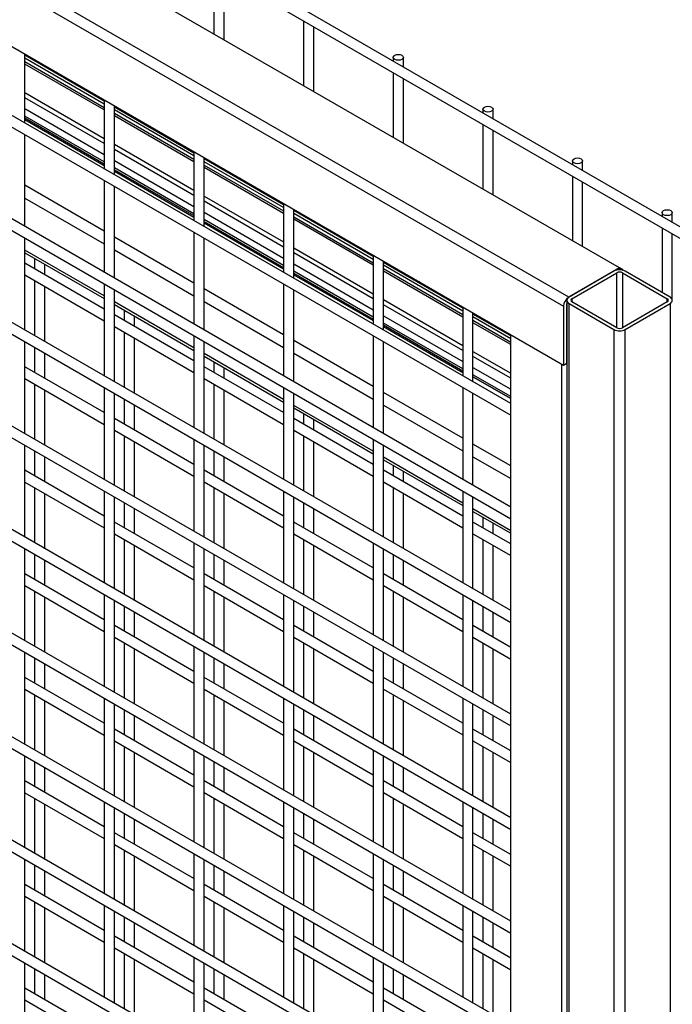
# Model space of a CAD drawing. Header units: inches. Extents: x 0.2 to 10.8, y 0.2 to 8.2.
# Tile 31 of 49: x 9.248 to 9.616, y 6.328 to 6.882. Entities that reach past the tile are written whole.
import ezdxf

# ---------------------------------------------------------------- set-up
doc = ezdxf.new("R2010")
doc.units = ezdxf.units.IN
doc.header["$MEASUREMENT"] = 0

msp = doc.modelspace()

# ---------------------------------------------------------------- linework, layer by layer
for p, q in [((9.586273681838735, 6.74226292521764), (8.102612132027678, 7.598762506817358)), ((9.557615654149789, 6.725718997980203), (8.073954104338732, 7.582218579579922)), ((8.071044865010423, 7.577179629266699), (9.554706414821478, 6.72068004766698)), ((8.071044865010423, 7.544086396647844), (9.55470641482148, 6.687586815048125)), ((9.524957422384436, 6.665890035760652), (8.106248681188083, 7.484893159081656)), ((8.106248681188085, 7.478295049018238), (9.524957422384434, 6.659291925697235)), ((9.524957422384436, 6.607565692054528), (8.106248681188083, 7.426568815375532)), ((8.106248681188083, 7.419970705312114), (9.524957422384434, 6.60096758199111)), ((9.524957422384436, 6.549241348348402), (8.106248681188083, 7.368244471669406)), ((8.106248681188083, 7.361646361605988), (9.524957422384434, 6.542643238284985)), ((9.524957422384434, 6.490917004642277), (8.106248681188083, 7.309920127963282)), ((8.106248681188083, 7.303322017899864), (9.524957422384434, 6.484318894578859)), ((9.524957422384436, 6.432592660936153), (8.106248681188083, 7.251595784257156)), ((8.106248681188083, 7.244997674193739), (9.524957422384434, 6.425994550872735)), ((9.524957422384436, 6.374268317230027), (8.106248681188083, 7.193271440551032)), ((8.106248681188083, 7.186673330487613), (9.524957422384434, 6.36767020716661)), ((10.36383457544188, 6.33632540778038), (8.901386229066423, 7.180578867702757)), ((8.89852931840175, 7.175630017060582), (10.36097766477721, 6.331376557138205)), ((9.524957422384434, 6.315943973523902), (8.106248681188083, 7.134947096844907)), ((8.106248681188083, 7.128348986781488), (9.524957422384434, 6.309345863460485)), ((9.524957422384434, 6.257619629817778), (8.106248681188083, 7.076622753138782)), ((8.106248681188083, 7.070024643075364), (9.524957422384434, 6.251021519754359)), ((9.524957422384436, 6.199295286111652), (8.106248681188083, 7.018298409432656)), ((8.106248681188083, 7.011700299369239), (9.524957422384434, 6.192697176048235)), ((9.35773019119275, 6.910538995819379), (9.35773019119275, 6.874198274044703)), ((9.363444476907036, 6.870899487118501), (9.363444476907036, 6.907240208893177)), ((9.40823781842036, 6.881381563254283), (9.40823781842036, 6.845040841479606)), ((9.413952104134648, 6.841742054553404), (9.413952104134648, 6.87808277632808)), ((9.251146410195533, 6.823957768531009), (9.251146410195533, 6.862828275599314)), ((9.29593975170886, 6.836159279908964), (9.251146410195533, 6.862017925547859)), ((9.29593975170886, 6.83457559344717), (9.251146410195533, 6.860434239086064)), ((9.45874544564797, 6.860871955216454), (9.45874544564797, 6.858822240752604)), ((9.464459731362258, 6.855523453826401), (9.464459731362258, 6.860871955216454)), ((9.251146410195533, 6.858556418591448), (9.29593975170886, 6.832697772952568)), ((9.29593975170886, 6.831263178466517), (9.251146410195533, 6.857121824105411)), ((9.25671493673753, 6.859613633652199), (9.25671493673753, 6.858803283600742)), ((9.262429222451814, 6.855504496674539), (9.262429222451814, 6.856314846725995)), ((9.271615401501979, 6.851011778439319), (9.270913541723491, 6.85060660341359)), ((9.45874544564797, 6.852224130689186), (9.45874544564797, 6.81588340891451)), ((9.464459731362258, 6.812584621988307), (9.464459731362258, 6.848925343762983)), ((9.276628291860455, 6.847307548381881), (9.277330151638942, 6.84771272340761)), ((9.251146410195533, 6.841078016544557), (9.29593975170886, 6.815219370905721)), ((9.29593975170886, 6.812304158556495), (9.251146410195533, 6.838162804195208)), ((9.293539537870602, 6.837544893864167), (9.293859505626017, 6.83817053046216)), ((9.29593975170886, 6.836969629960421), (9.29593975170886, 6.798099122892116)), ((9.301654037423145, 6.794800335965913), (9.301654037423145, 6.833670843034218)), ((9.34644737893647, 6.807001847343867), (9.301654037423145, 6.832860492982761)), ((9.251146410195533, 6.831979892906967), (9.29593975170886, 6.806121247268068)), ((9.29593975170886, 6.801980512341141), (9.251146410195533, 6.827839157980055)), ((9.251146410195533, 6.826768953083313), (9.29593975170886, 6.800910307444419)), ((9.34644737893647, 6.805418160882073), (9.301654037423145, 6.831276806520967)), ((9.301654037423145, 6.829398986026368), (9.34644737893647, 6.803540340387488)), ((9.34644737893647, 6.802105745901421), (9.301654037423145, 6.827964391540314)), ((9.30722256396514, 6.830456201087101), (9.30722256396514, 6.829645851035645)), ((9.312936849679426, 6.826347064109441), (9.312936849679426, 6.827157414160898)), ((9.509253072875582, 6.831714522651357), (9.509253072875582, 6.829664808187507)), ((9.514967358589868, 6.826366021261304), (9.514967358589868, 6.831714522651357)), ((9.251146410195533, 6.825913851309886), (9.29593975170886, 6.800055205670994)), ((9.322123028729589, 6.821854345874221), (9.3214211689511, 6.821449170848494)), ((9.509253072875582, 6.823066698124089), (9.509253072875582, 6.786725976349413)), ((9.251146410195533, 6.765633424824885), (9.251146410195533, 6.817359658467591)), ((9.327135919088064, 6.818150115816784), (9.327837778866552, 6.818555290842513)), ((9.514967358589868, 6.78342718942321), (9.514967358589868, 6.819767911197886)), ((9.301654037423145, 6.811920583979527), (9.34644737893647, 6.786061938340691)), ((9.34644737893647, 6.783146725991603), (9.301654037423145, 6.809005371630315)), ((9.344047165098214, 6.808387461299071), (9.344367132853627, 6.809013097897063)), ((9.34644737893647, 6.807812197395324), (9.34644737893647, 6.768941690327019)), ((9.352161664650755, 6.765642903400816), (9.352161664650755, 6.804513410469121)), ((9.301654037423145, 6.802822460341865), (9.34644737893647, 6.776963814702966)), ((9.39695500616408, 6.77784441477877), (9.352161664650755, 6.803703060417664)), ((9.39695500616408, 6.776260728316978), (9.352161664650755, 6.802119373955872)), ((9.352161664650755, 6.800241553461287), (9.39695500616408, 6.774382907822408)), ((9.35773019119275, 6.801298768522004), (9.35773019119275, 6.800488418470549)), ((9.559760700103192, 6.80255709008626), (9.559760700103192, 6.80050737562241)), ((9.565474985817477, 6.797208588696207), (9.565474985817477, 6.80255709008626)), ((9.34644737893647, 6.772823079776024), (9.301654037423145, 6.798681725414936)), ((9.301654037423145, 6.797611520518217), (9.34644737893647, 6.771752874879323)), ((9.301654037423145, 6.796756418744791), (9.34644737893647, 6.770897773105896)), ((9.39695500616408, 6.772948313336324), (9.352161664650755, 6.798806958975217)), ((9.363444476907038, 6.797189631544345), (9.363444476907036, 6.797999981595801)), ((9.559760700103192, 6.793909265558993), (9.559760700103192, 6.757568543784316)), ((9.29593975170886, 6.76293867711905), (9.251146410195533, 6.788797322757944)), ((9.29593975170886, 6.791501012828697), (9.29593975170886, 6.739774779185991)), ((9.301654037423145, 6.736475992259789), (9.301654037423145, 6.788202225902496)), ((9.372630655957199, 6.792696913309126), (9.371928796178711, 6.792291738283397)), ((9.377643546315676, 6.788992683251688), (9.378345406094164, 6.789397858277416)), ((9.565474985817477, 6.754269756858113), (9.565474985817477, 6.790610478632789)), ((9.352161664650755, 6.782763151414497), (9.39695500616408, 6.756904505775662)), ((9.251146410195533, 6.781653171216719), (9.29593975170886, 6.755794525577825)), ((9.39695500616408, 6.75398929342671), (9.352161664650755, 6.779847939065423)), ((9.394554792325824, 6.779230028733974), (9.394874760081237, 6.779855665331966)), ((9.39695500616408, 6.778654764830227), (9.39695500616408, 6.739784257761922)), ((9.352161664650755, 6.773665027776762), (9.39695500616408, 6.747806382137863)), ((9.402669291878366, 6.736485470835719), (9.402669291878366, 6.775355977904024)), ((9.44746263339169, 6.748686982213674), (9.402669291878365, 6.774545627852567)), ((9.44746263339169, 6.747103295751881), (9.402669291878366, 6.772961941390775)), ((9.40823781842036, 6.772141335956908), (9.40823781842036, 6.771330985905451)), ((9.610268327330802, 6.773399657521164), (9.610268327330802, 6.771349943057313)), ((9.61598261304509, 6.768051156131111), (9.61598261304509, 6.773399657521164)), ((9.39695500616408, 6.743665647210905), (9.352161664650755, 6.769524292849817)), ((9.352161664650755, 6.768454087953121), (9.39695500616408, 6.742595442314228)), ((9.352161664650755, 6.767598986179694), (9.39695500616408, 6.7417403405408)), ((9.402669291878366, 6.771084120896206), (9.44746263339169, 6.745225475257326)), ((9.44746263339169, 6.743790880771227), (9.402669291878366, 6.769649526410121)), ((9.413952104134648, 6.768032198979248), (9.413952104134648, 6.768842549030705)), ((9.34644737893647, 6.762343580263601), (9.34644737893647, 6.710617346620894)), ((9.423138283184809, 6.763539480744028), (9.422436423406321, 6.7631343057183)), ((9.428151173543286, 6.75983525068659), (9.428853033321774, 6.760240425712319)), ((9.610268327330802, 6.764751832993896), (9.610268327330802, 6.72841111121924)), ((9.61598261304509, 6.724204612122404), (9.61598261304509, 6.761453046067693)), ((9.251146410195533, 6.707309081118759), (9.251146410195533, 6.759035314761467)), ((9.34644737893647, 6.733781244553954), (9.301654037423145, 6.759639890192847)), ((9.352161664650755, 6.70731855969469), (9.352161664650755, 6.759044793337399)), ((9.29593975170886, 6.726486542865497), (9.251146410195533, 6.752345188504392)), ((9.251146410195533, 6.750865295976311), (9.29593975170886, 6.725006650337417)), ((9.301654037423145, 6.752495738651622), (9.34644737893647, 6.726637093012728)), ((9.402669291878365, 6.753605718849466), (9.44746263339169, 6.727747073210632)), ((9.44746263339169, 6.724831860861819), (9.402669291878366, 6.750690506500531)), ((9.445062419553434, 6.750072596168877), (9.445382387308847, 6.75069823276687)), ((9.44746263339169, 6.74949733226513), (9.44746263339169, 6.710626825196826)), ((9.29593975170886, 6.719089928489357), (9.251146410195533, 6.744948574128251)), ((9.25671493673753, 6.747650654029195), (9.25671493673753, 6.741733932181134)), ((9.262429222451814, 6.738435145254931), (9.262429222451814, 6.744351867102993)), ((9.402669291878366, 6.74450759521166), (9.44746263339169, 6.718648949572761)), ((9.453176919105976, 6.707328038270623), (9.453176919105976, 6.746198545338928)), ((9.4979702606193, 6.719529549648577), (9.453176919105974, 6.745388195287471)), ((9.4979702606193, 6.717945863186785), (9.453176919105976, 6.743804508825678)), ((9.251146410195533, 6.738350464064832), (9.29593975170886, 6.712491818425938)), ((9.447462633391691, 6.714508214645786), (9.402669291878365, 6.740366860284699)), ((9.402669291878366, 6.739296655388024), (9.44746263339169, 6.71343800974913)), ((9.402669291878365, 6.738441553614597), (9.44746263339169, 6.712582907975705)), ((9.453176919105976, 6.741926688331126), (9.4979702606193, 6.716068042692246)), ((9.4979702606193, 6.714633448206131), (9.453176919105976, 6.740492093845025)), ((9.45874544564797, 6.742983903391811), (9.45874544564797, 6.742173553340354)), ((9.464459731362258, 6.738874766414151), (9.464459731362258, 6.739685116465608)), ((9.586273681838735, 6.74226292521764), (9.557615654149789, 6.725718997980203)), ((9.583116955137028, 6.740440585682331), (9.557863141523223, 6.725861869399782)), ((9.559441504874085, 6.724950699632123), (9.58469531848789, 6.739529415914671)), ((9.58469531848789, 6.708549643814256), (9.58469531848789, 6.739529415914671)), ((9.586273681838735, 6.741195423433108), (9.586273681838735, 6.74226292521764)), ((9.588091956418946, 6.741212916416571), (9.586273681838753, 6.742262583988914)), ((9.58779459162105, 6.741041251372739), (9.588091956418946, 6.741212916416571)), ((9.587852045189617, 6.739529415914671), (9.61310585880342, 6.724950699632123)), ((9.587852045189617, 6.739529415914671), (9.587852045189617, 6.708549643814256)), ((9.588091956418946, 6.740971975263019), (9.588091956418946, 6.741212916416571)), ((9.614684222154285, 6.725861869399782), (9.58943040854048, 6.740440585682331)), ((9.25671493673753, 6.735135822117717), (9.25671493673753, 6.704094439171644)), ((9.29593975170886, 6.733176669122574), (9.29593975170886, 6.681450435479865)), ((9.39695500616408, 6.733186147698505), (9.39695500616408, 6.681459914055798)), ((9.47364591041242, 6.734382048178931), (9.47294405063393, 6.733976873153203)), ((9.262429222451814, 6.700795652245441), (9.262429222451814, 6.731837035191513)), ((9.301654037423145, 6.678151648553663), (9.301654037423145, 6.72987788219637)), ((9.39695500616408, 6.704623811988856), (9.352161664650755, 6.73048245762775)), ((9.402669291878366, 6.678161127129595), (9.402669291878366, 6.729887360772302)), ((9.478658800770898, 6.730677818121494), (9.479360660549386, 6.731082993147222)), ((9.34644737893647, 6.697329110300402), (9.301654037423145, 6.723187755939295)), ((9.301654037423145, 6.721707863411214), (9.34644737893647, 6.695849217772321)), ((9.352161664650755, 6.723338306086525), (9.39695500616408, 6.697479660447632)), ((9.453176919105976, 6.724448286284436), (9.4979702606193, 6.698589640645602)), ((9.4979702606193, 6.695674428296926), (9.453176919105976, 6.721533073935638)), ((9.495570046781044, 6.72091516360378), (9.495890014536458, 6.721540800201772)), ((9.556524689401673, 6.68863648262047), (9.556524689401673, 6.721729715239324)), ((9.556555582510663, 6.724039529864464), (9.556555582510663, 4.799336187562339)), ((9.557863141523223, 6.722217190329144), (9.583116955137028, 6.707638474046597)), ((9.557863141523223, 4.797513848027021), (9.557863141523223, 6.722217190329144)), ((9.559441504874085, 6.724950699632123), (9.559441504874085, 6.723128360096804)), ((9.58469531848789, 6.708549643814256), (9.559441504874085, 6.723128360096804)), ((9.61310585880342, 6.723128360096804), (9.587852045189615, 6.708549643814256)), ((9.58943040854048, 6.707638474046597), (9.614684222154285, 6.722217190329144)), ((9.61310585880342, 6.723128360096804), (9.61310585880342, 6.724950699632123)), ((9.614684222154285, 6.722217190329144), (9.614684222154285, 4.797513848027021)), ((9.34644737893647, 6.68993249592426), (9.301654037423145, 6.715791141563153)), ((9.30722256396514, 6.718493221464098), (9.30722256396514, 6.712576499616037)), ((9.4979702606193, 6.720339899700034), (9.4979702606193, 6.681469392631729)), ((9.503684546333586, 6.678170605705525), (9.503684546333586, 6.717041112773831)), ((9.524957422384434, 6.7039501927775), (9.503684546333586, 6.716230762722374)), ((9.554706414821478, 6.72068004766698), (9.55470641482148, 6.687586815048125)), ((9.312936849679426, 6.709277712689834), (9.312936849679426, 6.715194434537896)), ((9.453176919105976, 6.715350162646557), (9.4979702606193, 6.689491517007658)), ((9.4979702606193, 6.685350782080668), (9.453176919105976, 6.711209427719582)), ((9.453176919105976, 6.710139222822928), (9.4979702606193, 6.684280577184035)), ((9.524957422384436, 6.702366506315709), (9.503684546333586, 6.714647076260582)), ((9.503684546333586, 6.712769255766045), (9.524957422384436, 6.700488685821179)), ((9.524957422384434, 6.699054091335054), (9.503684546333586, 6.711334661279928)), ((9.509253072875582, 6.713826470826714), (9.509253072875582, 6.713016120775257)), ((9.514967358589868, 6.709717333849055), (9.514967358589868, 6.710527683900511)), ((9.301654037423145, 6.709193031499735), (9.34644737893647, 6.683334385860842)), ((9.30722256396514, 6.705978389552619), (9.30722256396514, 6.674937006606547)), ((9.453176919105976, 6.709284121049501), (9.4979702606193, 6.683425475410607)), ((9.52415353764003, 6.705224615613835), (9.523451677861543, 6.704819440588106)), ((9.524957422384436, 4.82015484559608), (9.524957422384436, 6.704760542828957)), ((9.583116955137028, 6.707638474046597), (9.583116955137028, 4.782935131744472)), ((9.58943040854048, 4.782935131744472), (9.58943040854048, 6.707638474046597)), ((9.251146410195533, 6.648984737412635), (9.251146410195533, 6.700710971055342)), ((9.312936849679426, 6.671638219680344), (9.312936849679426, 6.702679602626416)), ((9.34644737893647, 6.704019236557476), (9.34644737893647, 6.65229300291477)), ((9.352161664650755, 6.648994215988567), (9.352161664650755, 6.700720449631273)), ((9.44746263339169, 6.675466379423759), (9.402669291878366, 6.701325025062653)), ((9.44746263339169, 6.704028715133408), (9.44746263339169, 6.6523024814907)), ((9.453176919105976, 6.649003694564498), (9.453176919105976, 6.700729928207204)), ((9.25671493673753, 6.697496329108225), (9.25671493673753, 6.683409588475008)), ((9.262429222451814, 6.680110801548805), (9.262429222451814, 6.694197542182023)), ((9.39695500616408, 6.668171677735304), (9.352161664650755, 6.694030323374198)), ((9.402669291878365, 6.694180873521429), (9.447462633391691, 6.668322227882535)), ((9.503684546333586, 6.695290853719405), (9.524957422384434, 6.68301028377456)), ((9.352161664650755, 6.692550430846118), (9.39695500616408, 6.666691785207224)), ((9.35773019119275, 6.689335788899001), (9.35773019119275, 6.683419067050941)), ((9.524957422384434, 6.680095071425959), (9.503684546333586, 6.692375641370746)), ((9.55361545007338, 6.688216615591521), (9.55361545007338, 4.803610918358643)), ((9.55470641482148, 6.687586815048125), (9.556524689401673, 6.68863648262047)), ((9.29593975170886, 6.660765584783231), (9.251146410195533, 6.686624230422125)), ((9.39695500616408, 6.660775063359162), (9.352161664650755, 6.686633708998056)), ((9.363444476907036, 6.680120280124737), (9.363444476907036, 6.686037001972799)), ((9.503684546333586, 6.686192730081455), (9.524957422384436, 6.67391216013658)), ((9.251146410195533, 6.680026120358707), (9.29593975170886, 6.654167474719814)), ((9.352161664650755, 6.680035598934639), (9.39695500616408, 6.654176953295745)), ((9.35773019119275, 6.676820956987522), (9.35773019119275, 6.64577957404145)), ((9.524957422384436, 6.669771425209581), (9.503684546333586, 6.682051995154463)), ((9.503684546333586, 6.680981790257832), (9.524957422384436, 6.668701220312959)), ((9.503684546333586, 6.680649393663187), (9.503972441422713, 6.68081559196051)), ((9.524957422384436, 6.668643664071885), (9.503922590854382, 6.680786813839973)), ((9.25671493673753, 6.676811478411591), (9.25671493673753, 6.645770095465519)), ((9.262429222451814, 6.642471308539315), (9.262429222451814, 6.673512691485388)), ((9.29593975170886, 6.674852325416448), (9.29593975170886, 6.623126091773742)), ((9.301654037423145, 6.619827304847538), (9.301654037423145, 6.671553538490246)), ((9.363444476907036, 6.642480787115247), (9.363444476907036, 6.673522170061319)), ((9.39695500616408, 6.674861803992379), (9.39695500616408, 6.623135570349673)), ((9.402669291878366, 6.619836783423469), (9.402669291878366, 6.671563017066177)), ((9.4979702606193, 6.646308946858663), (9.453176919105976, 6.672167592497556)), ((9.4979702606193, 6.674871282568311), (9.4979702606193, 6.623145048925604)), ((9.503684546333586, 6.619846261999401), (9.503684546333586, 6.671572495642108)), ((9.30722256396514, 6.668338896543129), (9.30722256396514, 6.654252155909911)), ((9.312936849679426, 6.650953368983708), (9.312936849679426, 6.665040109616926)), ((9.44746263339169, 6.639014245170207), (9.402669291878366, 6.664872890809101)), ((9.402669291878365, 6.663392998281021), (9.44746263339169, 6.637534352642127)), ((9.40823781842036, 6.660178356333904), (9.40823781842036, 6.654261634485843)), ((9.453176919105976, 6.665023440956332), (9.4979702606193, 6.639164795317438)), ((9.34644737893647, 6.631608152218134), (9.301654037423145, 6.657466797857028)), ((9.447462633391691, 6.631617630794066), (9.402669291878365, 6.657476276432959)), ((9.413952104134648, 6.65096284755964), (9.413952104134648, 6.656879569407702)), ((9.301654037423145, 6.650868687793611), (9.34644737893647, 6.625010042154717)), ((9.402669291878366, 6.650878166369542), (9.44746263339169, 6.625019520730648)), ((9.30722256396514, 6.647654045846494), (9.30722256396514, 6.616612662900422)), ((9.312936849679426, 6.613313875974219), (9.312936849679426, 6.644355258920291)), ((9.34644737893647, 6.645694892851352), (9.34644737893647, 6.593968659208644)), ((9.40823781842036, 6.647663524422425), (9.40823781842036, 6.616622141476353)), ((9.413952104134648, 6.61332335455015), (9.413952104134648, 6.644364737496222)), ((9.44746263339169, 6.645704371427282), (9.44746263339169, 6.593978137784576)), ((9.251146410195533, 6.590660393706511), (9.251146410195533, 6.642386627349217)), ((9.25671493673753, 6.639171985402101), (9.25671493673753, 6.625085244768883)), ((9.352161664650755, 6.590669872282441), (9.352161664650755, 6.642396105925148)), ((9.35773019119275, 6.639181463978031), (9.35773019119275, 6.625094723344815)), ((9.453176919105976, 6.590679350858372), (9.453176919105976, 6.642405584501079)), ((9.524957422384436, 6.630729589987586), (9.503684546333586, 6.643010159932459)), ((9.262429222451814, 6.621786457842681), (9.262429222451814, 6.635873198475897)), ((9.363444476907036, 6.621795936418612), (9.363444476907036, 6.635882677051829)), ((9.4979702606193, 6.60985681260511), (9.453176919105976, 6.635715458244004)), ((9.453176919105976, 6.634235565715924), (9.4979702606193, 6.608376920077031)), ((9.503684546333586, 6.635866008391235), (9.524957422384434, 6.623585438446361)), ((9.29593975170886, 6.602441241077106), (9.251146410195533, 6.628299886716)), ((9.39695500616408, 6.602450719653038), (9.352161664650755, 6.628309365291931)), ((9.4979702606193, 6.602460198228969), (9.453176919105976, 6.628318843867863)), ((9.45874544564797, 6.631020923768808), (9.45874544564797, 6.625104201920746)), ((9.464459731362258, 6.621805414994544), (9.464459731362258, 6.627722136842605)), ((9.251146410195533, 6.621701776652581), (9.29593975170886, 6.595843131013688)), ((9.352161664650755, 6.621711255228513), (9.39695500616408, 6.595852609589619)), ((9.453176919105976, 6.621720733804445), (9.4979702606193, 6.595862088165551)), ((9.25671493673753, 6.618487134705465), (9.25671493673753, 6.587445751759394)), ((9.29593975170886, 6.616527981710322), (9.29593975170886, 6.564801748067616)), ((9.35773019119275, 6.618496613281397), (9.35773019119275, 6.587455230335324)), ((9.39695500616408, 6.616537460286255), (9.39695500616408, 6.564811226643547)), ((9.45874544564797, 6.618506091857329), (9.45874544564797, 6.587464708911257)), ((9.4979702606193, 6.616546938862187), (9.4979702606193, 6.564820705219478)), ((9.262429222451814, 6.584146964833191), (9.262429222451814, 6.615188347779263)), ((9.301654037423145, 6.561502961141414), (9.301654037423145, 6.61322919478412)), ((9.363444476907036, 6.584156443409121), (9.363444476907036, 6.615197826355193)), ((9.402669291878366, 6.561512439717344), (9.402669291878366, 6.613238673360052)), ((9.464459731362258, 6.584165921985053), (9.464459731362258, 6.615207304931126)), ((9.503684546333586, 6.561521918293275), (9.503684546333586, 6.613248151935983)), ((9.30722256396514, 6.610014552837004), (9.30722256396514, 6.595927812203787)), ((9.312936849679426, 6.592629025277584), (9.312936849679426, 6.606715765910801)), ((9.40823781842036, 6.610024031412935), (9.40823781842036, 6.595937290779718)), ((9.413952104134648, 6.592638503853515), (9.413952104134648, 6.606725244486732)), ((9.524957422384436, 6.594277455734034), (9.503684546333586, 6.606558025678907)), ((9.503684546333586, 6.605078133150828), (9.524957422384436, 6.592797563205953)), ((9.509253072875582, 6.601863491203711), (9.509253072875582, 6.595946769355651)), ((9.34644737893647, 6.57328380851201), (9.301654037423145, 6.599142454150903)), ((9.447462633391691, 6.573293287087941), (9.402669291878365, 6.599151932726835)), ((9.524957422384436, 6.586880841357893), (9.503684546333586, 6.599161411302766)), ((9.514967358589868, 6.592647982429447), (9.514967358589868, 6.598564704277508)), ((9.301654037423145, 6.592544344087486), (9.34644737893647, 6.566685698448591)), ((9.30722256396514, 6.589329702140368), (9.30722256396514, 6.558288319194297)), ((9.402669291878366, 6.592553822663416), (9.44746263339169, 6.566695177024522)), ((9.40823781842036, 6.5893391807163), (9.40823781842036, 6.558297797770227)), ((9.503684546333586, 6.592563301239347), (9.524957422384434, 6.580282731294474)), ((9.509253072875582, 6.589348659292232), (9.509253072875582, 6.558307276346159)), ((9.251146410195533, 6.532336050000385), (9.251146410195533, 6.584062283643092)), ((9.312936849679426, 6.554989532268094), (9.312936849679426, 6.586030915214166)), ((9.34644737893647, 6.587370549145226), (9.34644737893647, 6.53564431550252)), ((9.352161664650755, 6.532345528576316), (9.352161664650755, 6.584071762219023)), ((9.413952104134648, 6.554999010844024), (9.413952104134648, 6.586040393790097)), ((9.44746263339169, 6.587380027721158), (9.44746263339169, 6.53565379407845)), ((9.453176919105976, 6.532355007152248), (9.453176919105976, 6.584081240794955)), ((9.514967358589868, 6.555008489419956), (9.514967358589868, 6.586049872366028)), ((9.25671493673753, 6.580847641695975), (9.25671493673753, 6.566760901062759)), ((9.262429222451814, 6.563462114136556), (9.262429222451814, 6.577548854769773)), ((9.35773019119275, 6.580857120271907), (9.35773019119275, 6.56677037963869)), ((9.363444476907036, 6.563471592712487), (9.363444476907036, 6.577558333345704)), ((9.45874544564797, 6.580866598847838), (9.45874544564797, 6.566779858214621)), ((9.464459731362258, 6.563481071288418), (9.464459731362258, 6.577567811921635)), ((9.29593975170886, 6.544116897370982), (9.251146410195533, 6.569975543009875)), ((9.39695500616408, 6.544126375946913), (9.352161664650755, 6.569985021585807)), ((9.4979702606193, 6.544135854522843), (9.453176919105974, 6.569994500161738)), ((9.251146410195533, 6.563377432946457), (9.29593975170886, 6.537518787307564)), ((9.352161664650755, 6.563386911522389), (9.39695500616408, 6.537528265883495)), ((9.453176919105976, 6.563396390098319), (9.4979702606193, 6.537537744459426)), ((9.25671493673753, 6.560162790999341), (9.25671493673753, 6.529121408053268)), ((9.262429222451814, 6.525822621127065), (9.262429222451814, 6.556864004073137)), ((9.29593975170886, 6.558203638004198), (9.29593975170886, 6.50647740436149)), ((9.301654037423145, 6.503178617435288), (9.301654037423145, 6.554904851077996)), ((9.35773019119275, 6.560172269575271), (9.35773019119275, 6.529130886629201)), ((9.363444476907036, 6.525832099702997), (9.363444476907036, 6.55687348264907)), ((9.39695500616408, 6.55821311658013), (9.39695500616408, 6.506486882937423)), ((9.402669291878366, 6.503188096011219), (9.402669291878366, 6.554914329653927)), ((9.45874544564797, 6.560181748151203), (9.45874544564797, 6.529140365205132)), ((9.464459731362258, 6.525841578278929), (9.464459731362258, 6.556882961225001)), ((9.4979702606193, 6.558222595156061), (9.4979702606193, 6.506496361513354)), ((9.503684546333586, 6.503197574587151), (9.503684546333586, 6.554923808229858)), ((9.30722256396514, 6.55169020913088), (9.30722256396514, 6.537603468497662)), ((9.40823781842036, 6.55169968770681), (9.40823781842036, 6.537612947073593)), ((9.509253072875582, 6.551709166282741), (9.509253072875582, 6.537622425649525)), ((9.312936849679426, 6.534304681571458), (9.312936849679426, 6.548391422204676)), ((9.413952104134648, 6.53431416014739), (9.413952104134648, 6.548400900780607)), ((9.514967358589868, 6.534323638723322), (9.514967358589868, 6.548410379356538)), ((9.34644737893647, 6.514959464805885), (9.301654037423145, 6.540818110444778)), ((9.44746263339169, 6.514968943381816), (9.402669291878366, 6.54082758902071)), ((9.524957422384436, 6.528556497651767), (9.503684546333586, 6.540837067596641)), ((9.301654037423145, 6.53422000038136), (9.34644737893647, 6.508361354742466)), ((9.402669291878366, 6.534229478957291), (9.44746263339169, 6.508370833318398)), ((9.503684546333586, 6.534238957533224), (9.524957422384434, 6.52195838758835)), ((9.30722256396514, 6.531005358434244), (9.30722256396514, 6.499963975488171)), ((9.312936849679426, 6.496665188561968), (9.312936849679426, 6.527706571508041)), ((9.34644737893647, 6.529046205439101), (9.34644737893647, 6.477319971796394)), ((9.40823781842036, 6.531014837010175), (9.40823781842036, 6.499973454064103)), ((9.413952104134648, 6.4966746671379), (9.413952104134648, 6.527716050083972)), ((9.44746263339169, 6.529055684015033), (9.44746263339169, 6.477329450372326)), ((9.509253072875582, 6.531024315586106), (9.509253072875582, 6.499982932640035)), ((9.514967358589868, 6.496684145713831), (9.514967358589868, 6.527725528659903)), ((9.251146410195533, 6.474011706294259), (9.251146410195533, 6.525737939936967)), ((9.25671493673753, 6.522523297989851), (9.25671493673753, 6.508436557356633)), ((9.352161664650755, 6.474021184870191), (9.352161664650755, 6.525747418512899)), ((9.35773019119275, 6.522532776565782), (9.35773019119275, 6.508446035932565)), ((9.453176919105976, 6.474030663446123), (9.453176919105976, 6.525756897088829)), ((9.45874544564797, 6.522542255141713), (9.45874544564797, 6.508455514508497)), ((9.262429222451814, 6.505137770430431), (9.262429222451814, 6.519224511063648)), ((9.363444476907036, 6.505147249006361), (9.363444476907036, 6.519233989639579)), ((9.464459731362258, 6.505156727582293), (9.464459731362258, 6.519243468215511)), ((9.29593975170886, 6.485792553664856), (9.251146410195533, 6.511651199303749)), ((9.39695500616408, 6.485802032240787), (9.352161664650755, 6.511660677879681)), ((9.4979702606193, 6.485811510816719), (9.453176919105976, 6.511670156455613)), ((9.251146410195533, 6.505053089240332), (9.29593975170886, 6.479194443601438)), ((9.352161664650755, 6.505062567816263), (9.396955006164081, 6.47920392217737)), ((9.453176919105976, 6.505072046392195), (9.4979702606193, 6.479213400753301)), ((9.25671493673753, 6.501838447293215), (9.25671493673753, 6.470797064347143)), ((9.29593975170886, 6.499879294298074), (9.29593975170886, 6.448153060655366)), ((9.35773019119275, 6.501847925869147), (9.35773019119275, 6.470806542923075)), ((9.39695500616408, 6.499888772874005), (9.39695500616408, 6.448162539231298)), ((9.45874544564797, 6.501857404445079), (9.45874544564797, 6.470816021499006)), ((9.4979702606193, 6.499898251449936), (9.4979702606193, 6.448172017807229)), ((9.262429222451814, 6.467498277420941), (9.262429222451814, 6.498539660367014)), ((9.301654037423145, 6.444854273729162), (9.301654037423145, 6.496580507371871)), ((9.363444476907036, 6.467507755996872), (9.363444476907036, 6.498549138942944)), ((9.402669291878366, 6.444863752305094), (9.402669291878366, 6.496589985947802)), ((9.464459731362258, 6.467517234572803), (9.464459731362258, 6.498558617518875)), ((9.503684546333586, 6.444873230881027), (9.503684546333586, 6.496599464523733)), ((9.30722256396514, 6.493365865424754), (9.30722256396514, 6.479279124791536)), ((9.312936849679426, 6.475980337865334), (9.312936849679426, 6.490067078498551)), ((9.40823781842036, 6.493375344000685), (9.40823781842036, 6.479288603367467)), ((9.413952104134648, 6.475989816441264), (9.413952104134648, 6.490076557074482)), ((9.509253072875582, 6.493384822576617), (9.509253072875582, 6.4792980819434)), ((9.514967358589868, 6.475999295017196), (9.514967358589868, 6.490086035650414)), ((9.34644737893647, 6.45663512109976), (9.301654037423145, 6.482493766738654)), ((9.447462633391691, 6.45664459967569), (9.402669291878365, 6.482503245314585)), ((9.524957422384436, 6.470232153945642), (9.503684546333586, 6.482512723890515)), ((9.301654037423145, 6.475895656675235), (9.34644737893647, 6.450037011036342)), ((9.30722256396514, 6.472681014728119), (9.30722256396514, 6.441639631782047)), ((9.402669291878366, 6.475905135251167), (9.44746263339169, 6.450046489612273)), ((9.40823781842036, 6.47269049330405), (9.40823781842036, 6.441649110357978)), ((9.503684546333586, 6.475914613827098), (9.524957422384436, 6.463634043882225)), ((9.509253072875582, 6.472699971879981), (9.509253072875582, 6.441658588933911)), ((9.251146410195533, 6.415687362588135), (9.251146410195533, 6.467413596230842)), ((9.312936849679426, 6.438340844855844), (9.312936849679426, 6.469382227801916)), ((9.34644737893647, 6.470721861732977), (9.34644737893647, 6.418995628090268)), ((9.352161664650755, 6.415696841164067), (9.352161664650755, 6.467423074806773)), ((9.413952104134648, 6.438350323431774), (9.413952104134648, 6.469391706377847)), ((9.44746263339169, 6.470731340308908), (9.44746263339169, 6.419005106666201)), ((9.453176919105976, 6.415706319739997), (9.453176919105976, 6.467432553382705)), ((9.514967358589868, 6.438359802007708), (9.514967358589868, 6.469401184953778)), ((9.25671493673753, 6.464198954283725), (9.25671493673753, 6.450112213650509)), ((9.262429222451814, 6.446813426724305), (9.262429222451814, 6.460900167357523)), ((9.35773019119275, 6.464208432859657), (9.35773019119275, 6.450121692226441)), ((9.363444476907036, 6.446822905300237), (9.363444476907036, 6.460909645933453)), ((9.45874544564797, 6.464217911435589), (9.45874544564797, 6.450131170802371)), ((9.464459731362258, 6.446832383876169), (9.464459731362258, 6.460919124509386)), ((9.29593975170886, 6.427468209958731), (9.251146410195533, 6.453326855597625)), ((9.39695500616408, 6.427477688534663), (9.352161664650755, 6.453336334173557)), ((9.4979702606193, 6.427487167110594), (9.453176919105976, 6.453345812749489)), ((9.251146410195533, 6.446728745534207), (9.29593975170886, 6.420870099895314)), ((9.352161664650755, 6.446738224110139), (9.39695500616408, 6.420879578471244)), ((9.453176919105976, 6.44674770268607), (9.4979702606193, 6.420889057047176)), ((9.25671493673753, 6.443514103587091), (9.25671493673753, 6.412472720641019)), ((9.262429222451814, 6.409173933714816), (9.262429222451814, 6.440215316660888)), ((9.29593975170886, 6.441554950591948), (9.29593975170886, 6.389828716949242)), ((9.35773019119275, 6.443523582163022), (9.35773019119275, 6.412482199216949)), ((9.363444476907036, 6.409183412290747), (9.363444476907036, 6.440224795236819)), ((9.39695500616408, 6.44156442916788), (9.39695500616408, 6.389838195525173)), ((9.45874544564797, 6.443533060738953), (9.45874544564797, 6.412491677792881)), ((9.464459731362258, 6.409192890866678), (9.464459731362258, 6.440234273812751)), ((9.4979702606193, 6.441573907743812), (9.4979702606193, 6.389847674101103)), ((9.301654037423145, 6.386529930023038), (9.301654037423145, 6.438256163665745)), ((9.30722256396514, 6.435041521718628), (9.30722256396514, 6.420954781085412)), ((9.402669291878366, 6.38653940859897), (9.402669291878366, 6.438265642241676)), ((9.40823781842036, 6.43505100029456), (9.40823781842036, 6.420964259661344)), ((9.503684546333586, 6.386548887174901), (9.503684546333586, 6.438275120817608)), ((9.509253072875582, 6.435060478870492), (9.509253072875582, 6.420973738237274)), ((9.312936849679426, 6.41765599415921), (9.312936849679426, 6.431742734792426)), ((9.413952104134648, 6.41766547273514), (9.413952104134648, 6.431752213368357)), ((9.514967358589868, 6.417674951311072), (9.514967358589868, 6.431761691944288)), ((9.34644737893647, 6.398310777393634), (9.301654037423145, 6.424169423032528)), ((9.44746263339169, 6.398320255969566), (9.402669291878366, 6.424178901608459)), ((9.524957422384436, 6.411907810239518), (9.503684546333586, 6.424188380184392)), ((9.301654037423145, 6.417571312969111), (9.34644737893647, 6.391712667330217)), ((9.402669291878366, 6.417580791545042), (9.44746263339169, 6.391722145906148)), ((9.503684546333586, 6.417590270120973), (9.524957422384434, 6.405309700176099)), ((9.30722256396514, 6.414356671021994), (9.30722256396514, 6.383315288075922)), ((9.312936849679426, 6.380016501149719), (9.312936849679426, 6.411057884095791)), ((9.34644737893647, 6.412397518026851), (9.34644737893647, 6.360671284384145)), ((9.40823781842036, 6.414366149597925), (9.40823781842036, 6.383324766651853)), ((9.413952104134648, 6.38002597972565), (9.413952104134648, 6.411067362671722)), ((9.44746263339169, 6.412406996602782), (9.44746263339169, 6.360680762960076)), ((9.509253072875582, 6.414375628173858), (9.509253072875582, 6.383334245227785)), ((9.514967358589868, 6.380035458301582), (9.514967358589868, 6.411076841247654)), ((9.251146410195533, 6.357363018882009), (9.251146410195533, 6.409089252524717)), ((9.25671493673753, 6.405874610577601), (9.25671493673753, 6.391787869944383)), ((9.352161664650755, 6.357372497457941), (9.352161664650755, 6.409098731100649)), ((9.35773019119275, 6.405884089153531), (9.35773019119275, 6.391797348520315)), ((9.453176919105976, 6.357381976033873), (9.453176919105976, 6.409108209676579)), ((9.45874544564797, 6.405893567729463), (9.45874544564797, 6.391806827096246)), ((9.262429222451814, 6.38848908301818), (9.262429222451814, 6.402575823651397)), ((9.363444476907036, 6.388498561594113), (9.363444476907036, 6.40258530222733)), ((9.464459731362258, 6.388508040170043), (9.464459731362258, 6.402594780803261)), ((9.29593975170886, 6.369143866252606), (9.251146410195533, 6.3950025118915)), ((9.39695500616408, 6.369153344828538), (9.352161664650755, 6.395011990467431)), ((9.4979702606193, 6.369162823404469), (9.453176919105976, 6.395021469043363)), ((9.251146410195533, 6.388404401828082), (9.29593975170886, 6.362545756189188)), ((9.25671493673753, 6.385189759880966), (9.25671493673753, 6.354148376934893)), ((9.29593975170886, 6.383230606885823), (9.29593975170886, 6.331504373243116)), ((9.352161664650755, 6.388413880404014), (9.39695500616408, 6.36255523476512)), ((9.35773019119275, 6.385199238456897), (9.35773019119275, 6.354157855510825)), ((9.39695500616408, 6.383240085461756), (9.39695500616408, 6.331513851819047)), ((9.453176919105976, 6.388423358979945), (9.4979702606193, 6.362564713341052)), ((9.45874544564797, 6.385208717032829), (9.45874544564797, 6.354167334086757)), ((9.4979702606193, 6.383249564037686), (9.4979702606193, 6.331523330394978)), ((9.262429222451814, 6.35084959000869), (9.262429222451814, 6.381890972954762)), ((9.301654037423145, 6.328205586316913), (9.301654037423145, 6.37993181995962)), ((9.363444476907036, 6.350859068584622), (9.363444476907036, 6.381900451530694)), ((9.402669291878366, 6.328215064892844), (9.402669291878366, 6.379941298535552)), ((9.464459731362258, 6.350868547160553), (9.464459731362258, 6.381909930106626)), ((9.503684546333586, 6.328224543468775), (9.503684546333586, 6.379950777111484)), ((9.30722256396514, 6.376717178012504), (9.30722256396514, 6.362630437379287)), ((9.312936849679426, 6.359331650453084), (9.312936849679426, 6.373418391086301)), ((9.40823781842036, 6.376726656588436), (9.40823781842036, 6.362639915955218)), ((9.413952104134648, 6.359341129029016), (9.413952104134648, 6.373427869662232)), ((9.509253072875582, 6.376736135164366), (9.509253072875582, 6.362649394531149)), ((9.514967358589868, 6.359350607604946), (9.514967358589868, 6.373437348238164)), ((9.34644737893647, 6.339986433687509), (9.301654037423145, 6.365845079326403)), ((9.44746263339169, 6.339995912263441), (9.402669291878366, 6.365854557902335)), ((9.524957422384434, 6.353583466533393), (9.503684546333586, 6.365864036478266)), ((9.301654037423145, 6.359246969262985), (9.34644737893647, 6.333388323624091)), ((9.30722256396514, 6.356032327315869), (9.30722256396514, 6.324990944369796)), ((9.402669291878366, 6.359256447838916), (9.44746263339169, 6.333397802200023)), ((9.40823781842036, 6.356041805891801), (9.40823781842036, 6.325000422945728)), ((9.503684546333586, 6.359265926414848), (9.524957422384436, 6.346985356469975)), ((9.509253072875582, 6.356051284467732), (9.509253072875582, 6.32500990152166)), ((9.251146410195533, 6.299038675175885), (9.251146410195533, 6.350764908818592)), ((9.312936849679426, 6.321692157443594), (9.312936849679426, 6.352733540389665)), ((9.34644737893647, 6.354073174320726), (9.34644737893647, 6.302346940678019)), ((9.352161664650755, 6.299048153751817), (9.352161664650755, 6.350774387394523)), ((9.413952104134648, 6.321701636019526), (9.413952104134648, 6.352743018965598)), ((9.44746263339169, 6.354082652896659), (9.44746263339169, 6.30235641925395)), ((9.453176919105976, 6.299057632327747), (9.453176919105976, 6.350783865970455)), ((9.514967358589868, 6.321711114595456), (9.514967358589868, 6.352752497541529)), ((9.25671493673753, 6.347550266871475), (9.25671493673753, 6.333463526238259)), ((9.262429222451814, 6.330164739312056), (9.262429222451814, 6.344251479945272)), ((9.35773019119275, 6.347559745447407), (9.35773019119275, 6.33347300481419)), ((9.363444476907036, 6.330174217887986), (9.363444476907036, 6.344260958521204)), ((9.45874544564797, 6.347569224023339), (9.45874544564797, 6.333482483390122)), ((9.464459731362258, 6.330183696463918), (9.464459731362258, 6.344270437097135)), ((9.29593975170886, 6.310819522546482), (9.251146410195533, 6.336678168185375)), ((9.39695500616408, 6.310829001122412), (9.352161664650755, 6.336687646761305)), ((9.4979702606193, 6.310838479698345), (9.453176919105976, 6.336697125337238)), ((9.251146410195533, 6.330080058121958), (9.29593975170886, 6.304221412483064)), ((9.352161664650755, 6.330089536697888), (9.39695500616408, 6.304230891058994)), ((9.453176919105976, 6.330099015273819), (9.4979702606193, 6.304240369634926))]:
    msp.add_line(p, q)
at = {"flags": 128}
for points in [[(9.463622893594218, 6.862038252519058), (9.46424224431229, 6.861503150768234), (9.464459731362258, 6.860871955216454), (9.46424224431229, 6.860240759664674), (9.463622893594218, 6.85970565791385), (9.462695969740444, 6.859348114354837), (9.461602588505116, 6.859222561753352), (9.460509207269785, 6.859348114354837), (9.45958228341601, 6.85970565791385), (9.45896293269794, 6.860240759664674), (9.45874544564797, 6.860871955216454), (9.45896293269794, 6.861503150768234), (9.45958228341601, 6.862038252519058), (9.460509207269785, 6.862395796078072), (9.461602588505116, 6.862521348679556), (9.462695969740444, 6.862395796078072), (9.463622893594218, 6.862038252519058)], [(9.51413052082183, 6.832880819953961), (9.5147498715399, 6.832345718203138), (9.514967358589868, 6.831714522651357), (9.5147498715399, 6.831083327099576), (9.51413052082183, 6.830548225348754), (9.513203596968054, 6.83019068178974), (9.512110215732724, 6.830065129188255), (9.511016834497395, 6.83019068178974), (9.51008991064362, 6.830548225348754), (9.50947055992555, 6.831083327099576), (9.509253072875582, 6.831714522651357), (9.50947055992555, 6.832345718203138), (9.51008991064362, 6.832880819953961), (9.511016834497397, 6.833238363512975), (9.512110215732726, 6.833363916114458), (9.513203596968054, 6.833238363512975), (9.51413052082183, 6.832880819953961)], [(9.56463814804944, 6.803723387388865), (9.565257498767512, 6.803188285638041), (9.565474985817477, 6.80255709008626), (9.565257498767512, 6.801925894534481), (9.56463814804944, 6.801390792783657), (9.563711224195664, 6.801033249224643), (9.562617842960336, 6.80090769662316), (9.561524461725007, 6.801033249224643), (9.560597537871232, 6.801390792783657), (9.55997818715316, 6.801925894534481), (9.559760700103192, 6.80255709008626), (9.55997818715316, 6.803188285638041), (9.560597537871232, 6.803723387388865), (9.561524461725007, 6.804080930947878), (9.562617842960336, 6.804206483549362), (9.563711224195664, 6.804080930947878), (9.56463814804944, 6.803723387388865)], [(9.61514577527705, 6.774565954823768), (9.615765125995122, 6.774030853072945), (9.61598261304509, 6.773399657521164), (9.61576512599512, 6.772768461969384), (9.61514577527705, 6.77223336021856), (9.614218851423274, 6.771875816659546), (9.613125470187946, 6.771750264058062), (9.612032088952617, 6.771875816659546), (9.611105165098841, 6.77223336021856), (9.610485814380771, 6.772768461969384), (9.610268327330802, 6.773399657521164), (9.610485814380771, 6.774030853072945), (9.611105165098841, 6.774565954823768), (9.612032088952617, 6.774923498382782), (9.613125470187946, 6.775049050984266), (9.614218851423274, 6.774923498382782), (9.61514577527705, 6.774565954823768)], [(9.556524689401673, 6.721729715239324), (9.556545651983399, 6.72198759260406), (9.556555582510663, 6.722045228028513)]]:
    msp.add_lwpolyline(points, dxfattribs=at)
for centre, radius, start, end in [((9.586273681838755, 6.734348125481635), 0.006861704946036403, 62.60967223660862, 117.3903277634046), ((9.586273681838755, 6.736483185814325), 0.003430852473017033, 62.60967223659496, 117.3903277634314), ((9.56102273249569, 6.720392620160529), 0.006322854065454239, 122.605478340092, 177.3945215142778), ((9.558554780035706, 6.724039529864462), 0.001949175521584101, 110.7834207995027, 249.2165792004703), ((9.559787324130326, 6.724039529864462), 0.0009745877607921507, 110.7834207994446, 249.2165792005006), ((9.612760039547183, 6.724039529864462), 0.00097458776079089, 290.7834207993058, 69.21657920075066), ((9.613992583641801, 6.724039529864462), 0.001949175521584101, 290.7834207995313, 69.2165792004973), ((9.586273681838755, 6.713730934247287), 0.006861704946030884, 242.6096722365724, 297.3903277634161), ((9.586273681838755, 6.711595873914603), 0.003430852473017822, 242.6096722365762, 297.3903277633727)]:
    msp.add_arc(centre, radius, start, end)
for points, knots in [([(9.28888813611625, 6.841040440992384), (9.288813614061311, 6.840849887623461), (9.288728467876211, 6.840632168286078), (9.288617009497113, 6.840420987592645), (9.288603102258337, 6.84039463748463)], [0, 0, 0, 0, 0.8752248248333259, 1, 1, 1, 1]), ([(9.33939576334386, 6.811883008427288), (9.339321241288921, 6.811692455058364), (9.339236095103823, 6.811474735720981), (9.339124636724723, 6.811263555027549), (9.339110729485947, 6.811237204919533)], [0, 0, 0, 0, 0.8752248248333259, 1, 1, 1, 1]), ([(9.38990339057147, 6.782725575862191), (9.389828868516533, 6.782535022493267), (9.389743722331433, 6.782317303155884), (9.389632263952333, 6.782106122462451), (9.389618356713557, 6.782079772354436)], [0, 0, 0, 0, 0.8752248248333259, 1, 1, 1, 1]), ([(9.44041101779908, 6.753568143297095), (9.440336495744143, 6.753377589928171), (9.440251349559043, 6.753159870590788), (9.440139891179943, 6.752948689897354), (9.440125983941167, 6.75292233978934)], [0, 0, 0, 0, 0.8752248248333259, 1, 1, 1, 1]), ([(9.490918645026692, 6.724410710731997), (9.490844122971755, 6.724220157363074), (9.490758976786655, 6.724002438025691), (9.490647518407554, 6.723791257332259), (9.490633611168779, 6.723764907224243)], [0, 0, 0, 0, 0.8752248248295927, 1, 1, 1, 1])]:
    msp.add_open_spline(points, degree=3, knots=knots)

doc.saveas('drawing.dxf')
